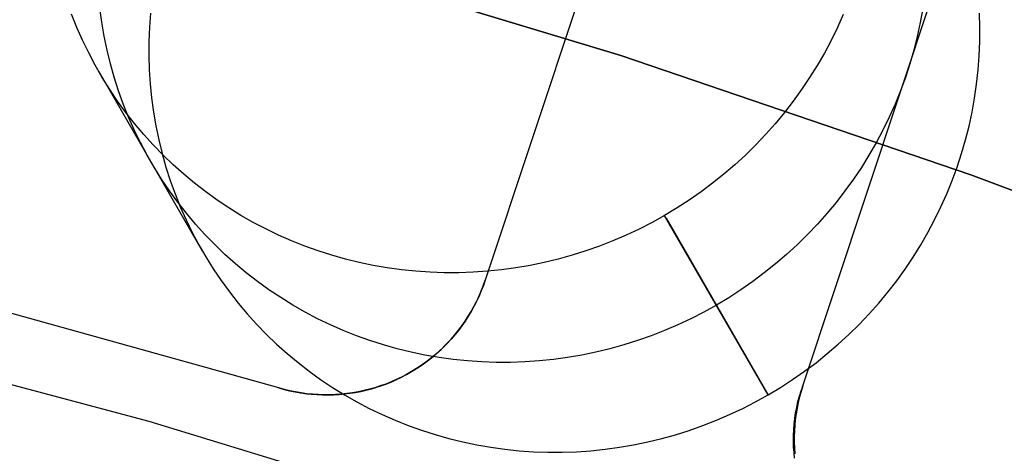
# Model space of a CAD drawing. Header units: millimetres. Extents: x 6049 to 7254, y -11340 to -10297.
# Tile 163 of 237: x 6667.63 to 6673.52, y -10621.54 to -10618.95. Entities that reach past the tile are written whole.
import ezdxf

# ---------------------------------------------------------------- set-up
doc = ezdxf.new("R2010")
doc.units = ezdxf.units.MM
doc.layers.add('color', color=7, linetype='Continuous')

msp = doc.modelspace()

# ---------------------------------------------------------------- linework, layer by layer
at = {"color": 8, "true_color": 0x7f7f7f}
for p, q in [((6671.2266, -10619.1606, 231.7162), (6669.1117, -10618.5216, 231.7162)), ((6669.1117, -10618.5216, 259.6), (6671.2266, -10619.1606, 259.6)), ((6671.2266, -10619.1606, 231.7162), (6669.1117, -10618.5216, 231.7162)), ((6671.2266, -10619.1606, 245.6581), (6669.1117, -10618.5216, 245.6581)), ((6669.1117, -10618.5216, 259.6), (6671.2266, -10619.1606, 259.6)), ((6667.9743, -10618.9922, 58.5044), (6667.943, -10618.9141, 58.4852)), ((6668.1235, -10618.962, 55.6933), (6668.1121, -10618.8784, 55.6752)), ((6668.4154, -10618.9074, 52.8937), (6668.409, -10618.992, 52.9099)), ((6672.5561, -10618.915, 59.0179), (6672.5212, -10618.9931, 59.0295)), ((6673.0318, -10618.8793, 56.2433), (6673.0167, -10618.963, 56.2583)), ((6673.373, -10618.9929, 53.4831), (6673.3705, -10618.9084, 53.4659)), ((6668.1377, -10619.0452, 55.7115), (6668.1235, -10618.962, 55.6933)), ((6673.0167, -10618.963, 56.2583), (6672.9986, -10619.0461, 56.2728)), ((6668.0084, -10619.0691, 58.5237), (6667.9743, -10618.9922, 58.5044)), ((6668.1549, -10619.1277, 55.73), (6668.1377, -10619.0452, 55.7115)), ((6668.409, -10618.992, 52.9099), (6668.4056, -10619.0766, 52.9264)), ((6672.5212, -10618.9931, 59.0295), (6672.4835, -10619.0699, 59.0405)), ((6672.9986, -10619.0461, 56.2728), (6672.9776, -10619.1286, 56.2869)), ((6673.3725, -10619.0775, 53.4999), (6673.373, -10618.9929, 53.4831)), ((6668.0452, -10619.1447, 58.5431), (6668.0084, -10619.0691, 58.5237)), ((6668.4056, -10619.0766, 52.9264), (6668.4051, -10619.1612, 52.9433)), ((6672.4835, -10619.0699, 59.0405), (6672.4433, -10619.1456, 59.051)), ((6673.3691, -10619.1622, 53.5165), (6673.3725, -10619.0775, 53.4999)), ((6668.0847, -10619.219, 58.5625), (6668.0452, -10619.1447, 58.5431)), ((6668.175, -10619.2095, 55.7487), (6668.1549, -10619.1277, 55.73)), ((6668.4051, -10619.1612, 52.9433), (6668.4076, -10619.2458, 52.9605)), ((6673.3182, -10619.8723, 231.7162), (6671.2266, -10619.1606, 231.7162)), ((6671.2266, -10619.1606, 259.6), (6673.3182, -10619.8723, 259.6)), ((6673.3182, -10619.8723, 231.7162), (6671.2266, -10619.1606, 231.7162)), ((6673.3182, -10619.8723, 245.6581), (6671.2266, -10619.1606, 245.6581)), ((6671.2266, -10619.1606, 259.6), (6673.3182, -10619.8723, 259.6)), ((6672.4433, -10619.1456, 59.051), (6672.4004, -10619.2198, 59.0609)), ((6672.9776, -10619.1286, 56.2869), (6672.9538, -10619.2104, 56.3005)), ((6673.3627, -10619.2467, 53.5326), (6673.3691, -10619.1622, 53.5165)), ((6668.1267, -10619.2918, 58.5819), (6668.0847, -10619.219, 58.5625)), ((6668.1979, -10619.2906, 55.7676), (6668.175, -10619.2095, 55.7487)), ((6672.4004, -10619.2198, 59.0609), (6672.355, -10619.2926, 59.0702)), ((6672.9538, -10619.2104, 56.3005), (6672.9271, -10619.2915, 56.3136)), ((6668.1054, -10619.2556, 58.5722), (6668.724, -10620.3271, 53.2132)), ((6668.4076, -10619.2458, 52.9605), (6668.413, -10619.3301, 52.978)), ((6673.3534, -10619.331, 53.5484), (6673.3627, -10619.2467, 53.5326)), ((6668.1713, -10619.3631, 58.6013), (6668.1267, -10619.2918, 58.5819)), ((6668.2237, -10619.3707, 55.7866), (6668.1979, -10619.2906, 55.7676)), ((6668.413, -10619.3301, 52.978), (6668.4214, -10619.4141, 52.9957)), ((6672.355, -10619.2926, 59.0702), (6672.3072, -10619.3639, 59.0789)), ((6672.9271, -10619.2915, 56.3136), (6672.8976, -10619.3716, 56.3263)), ((6673.3412, -10619.4151, 53.5638), (6673.3534, -10619.331, 53.5484)), ((6668.2184, -10619.4328, 58.6207), (6668.1713, -10619.3631, 58.6013)), ((6668.2523, -10619.4499, 55.8057), (6668.2237, -10619.3707, 55.7866)), ((6672.3072, -10619.3639, 59.0789), (6672.2569, -10619.4336, 59.087)), ((6672.8976, -10619.3716, 56.3263), (6672.8654, -10619.4507, 56.3384)), ((6668.268, -10619.5008, 58.64), (6668.2184, -10619.4328, 58.6207)), ((6668.2837, -10619.5279, 55.8249), (6668.2523, -10619.4499, 55.8057)), ((6668.4214, -10619.4141, 52.9957), (6668.4328, -10619.4978, 53.0138)), ((6672.2569, -10619.4336, 59.087), (6672.2042, -10619.5015, 59.0945)), ((6672.8654, -10619.4507, 56.3384), (6672.8305, -10619.5288, 56.3499)), ((6673.326, -10619.4987, 53.5788), (6673.3412, -10619.4151, 53.5638)), ((6668.3199, -10619.5669, 58.6592), (6668.268, -10619.5008, 58.64)), ((6668.4328, -10619.4978, 53.0138), (6668.4471, -10619.5809, 53.032)), ((6672.2042, -10619.5015, 59.0945), (6672.1492, -10619.5677, 59.1014)), ((6673.3079, -10619.5818, 53.5933), (6673.326, -10619.4987, 53.5788)), ((6668.3177, -10619.6048, 55.8442), (6668.2837, -10619.5279, 55.8249)), ((6668.3742, -10619.6313, 58.6784), (6668.3199, -10619.5669, 58.6592)), ((6672.1492, -10619.5677, 59.1014), (6672.092, -10619.632, 59.1077)), ((6672.8305, -10619.5288, 56.3499), (6672.7929, -10619.6057, 56.361)), ((6668.3545, -10619.6805, 55.8636), (6668.3177, -10619.6048, 55.8442)), ((6668.4307, -10619.6937, 58.6974), (6668.3742, -10619.6313, 58.6784)), ((6668.4471, -10619.5809, 53.032), (6668.4642, -10619.6634, 53.0505)), ((6672.092, -10619.632, 59.1077), (6672.0326, -10619.6944, 59.1133)), ((6672.7929, -10619.6057, 56.361), (6672.7526, -10619.6813, 56.3714)), ((6673.2869, -10619.6643, 53.6074), (6673.3079, -10619.5818, 53.5933)), ((6668.394, -10619.7547, 55.883), (6668.3545, -10619.6805, 55.8636)), ((6668.4894, -10619.7541, 58.7162), (6668.4307, -10619.6937, 58.6974)), ((6668.4642, -10619.6634, 53.0505), (6668.4843, -10619.7453, 53.0692)), ((6672.0326, -10619.6944, 59.1133), (6671.9711, -10619.7547, 59.1182)), ((6672.7526, -10619.6813, 56.3714), (6672.7097, -10619.7555, 56.3813)), ((6673.2631, -10619.7462, 53.621), (6673.2869, -10619.6643, 53.6074)), ((6668.436, -10619.8276, 55.9024), (6668.394, -10619.7547, 55.883)), ((6668.4843, -10619.7453, 53.0692), (6668.5072, -10619.8263, 53.088)), ((6668.5502, -10619.8124, 58.7349), (6668.4894, -10619.7541, 58.7162)), ((6671.9711, -10619.7547, 59.1182), (6671.9076, -10619.813, 59.1226)), ((6672.7097, -10619.7555, 56.3813), (6672.6643, -10619.8284, 56.3907)), ((6673.2364, -10619.8272, 53.6341), (6673.2631, -10619.7462, 53.621)), ((6668.6131, -10619.8685, 58.7534), (6668.5502, -10619.8124, 58.7349)), ((6671.9076, -10619.813, 59.1226), (6671.8422, -10619.8691, 59.1262)), ((6668.4806, -10619.8988, 55.9218), (6668.436, -10619.8276, 55.9024)), ((6668.5072, -10619.8263, 53.088), (6668.533, -10619.9064, 53.107)), ((6668.678, -10619.9224, 58.7716), (6668.6131, -10619.8685, 58.7534)), ((6671.8422, -10619.8691, 59.1262), (6671.7748, -10619.923, 59.1292)), ((6672.6643, -10619.8284, 56.3907), (6672.6165, -10619.8996, 56.3994)), ((6673.207, -10619.9073, 53.6467), (6673.2364, -10619.8272, 53.6341)), ((6675.384, -10620.6558, 231.7162), (6673.3182, -10619.8723, 231.7162)), ((6673.3182, -10619.8723, 259.6), (6675.384, -10620.6558, 259.6)), ((6675.384, -10620.6558, 231.7162), (6673.3182, -10619.8723, 231.7162)), ((6675.384, -10620.6558, 245.6581), (6673.3182, -10619.8723, 245.6581)), ((6673.3182, -10619.8723, 259.6), (6675.384, -10620.6558, 259.6)), ((6668.5277, -10619.9685, 55.9412), (6668.4806, -10619.8988, 55.9218)), ((6668.533, -10619.9064, 53.107), (6668.5616, -10619.9856, 53.1262)), ((6668.7447, -10619.9741, 58.7897), (6668.678, -10619.9224, 58.7716)), ((6671.7748, -10619.923, 59.1292), (6671.7057, -10619.9746, 59.1316)), ((6672.6165, -10619.8996, 56.3994), (6672.5662, -10619.9693, 56.4075)), ((6673.1747, -10619.9865, 53.6588), (6673.207, -10619.9073, 53.6467)), ((6668.5773, -10620.0365, 55.9605), (6668.5277, -10619.9685, 55.9412)), ((6668.5616, -10619.9856, 53.1262), (6668.593, -10620.0637, 53.1454)), ((6668.8133, -10620.0234, 58.8074), (6668.7447, -10619.9741, 58.7897)), ((6671.7057, -10619.9746, 59.1316), (6671.6349, -10620.0239, 59.1332)), ((6672.5662, -10619.9693, 56.4075), (6672.5135, -10620.0372, 56.415)), ((6673.1398, -10620.0645, 53.6704), (6673.1747, -10619.9865, 53.6588)), ((6668.6292, -10620.1027, 55.9797), (6668.5773, -10620.0365, 55.9605)), ((6668.8836, -10620.0703, 58.8249), (6668.8133, -10620.0234, 58.8074)), ((6671.6349, -10620.0239, 59.1332), (6671.5624, -10620.0708, 59.1343)), ((6672.5135, -10620.0372, 56.415), (6672.4585, -10620.1034, 56.4219)), ((6668.593, -10620.0637, 53.1454), (6668.6271, -10620.1406, 53.1647)), ((6668.6835, -10620.167, 55.9988), (6668.6292, -10620.1027, 55.9797)), ((6668.9556, -10620.1147, 58.8421), (6668.8836, -10620.0703, 58.8249)), ((6671.5624, -10620.0708, 59.1343), (6671.4884, -10620.1152, 59.1346)), ((6672.4585, -10620.1034, 56.4219), (6672.4013, -10620.1677, 56.4281)), ((6673.1022, -10620.1414, 53.6814), (6673.1398, -10620.0645, 53.6704)), ((6668.6271, -10620.1406, 53.1647), (6668.6638, -10620.2162, 53.1841)), ((6668.74, -10620.2294, 56.0178), (6668.6835, -10620.167, 55.9988)), ((6669.0291, -10620.1566, 58.859), (6668.9556, -10620.1147, 58.8421)), ((6669.1041, -10620.196, 58.8755), (6669.0291, -10620.1566, 58.859)), ((6671.4129, -10620.1571, 59.1343), (6671.3361, -10620.1964, 59.1332)), ((6671.4884, -10620.1152, 59.1346), (6671.4129, -10620.1571, 59.1343)), ((6672.107, -10621.1866, 53.7756), (6671.4884, -10620.1152, 59.1346)), ((6671.4968, -10620.1296, 59.0622), (6672.107, -10621.1866, 53.7756)), ((6672.4013, -10620.1677, 56.4281), (6672.3419, -10620.2301, 56.4338)), ((6673.0619, -10620.217, 53.6919), (6673.1022, -10620.1414, 53.6814)), ((6668.6638, -10620.2162, 53.1841), (6668.7033, -10620.2905, 53.2035)), ((6669.1805, -10620.2327, 58.8917), (6669.1041, -10620.196, 58.8755)), ((6671.3361, -10620.1964, 59.1332), (6671.258, -10620.2331, 59.1316)), ((6673.019, -10620.2913, 53.7018), (6673.0619, -10620.217, 53.6919)), ((6668.7987, -10620.2898, 56.0367), (6668.74, -10620.2294, 56.0178)), ((6669.2582, -10620.2668, 58.9075), (6669.1805, -10620.2327, 58.8917)), ((6669.3371, -10620.2982, 58.9228), (6669.2582, -10620.2668, 58.9075)), ((6671.1788, -10620.2671, 59.1292), (6671.0984, -10620.2985, 59.1262)), ((6671.258, -10620.2331, 59.1316), (6671.1788, -10620.2671, 59.1292)), ((6672.3419, -10620.2301, 56.4338), (6672.2804, -10620.2905, 56.4387)), ((6668.7033, -10620.2905, 53.2035), (6668.7453, -10620.3633, 53.2229)), ((6668.8595, -10620.3481, 56.0554), (6668.7987, -10620.2898, 56.0367)), ((6669.4171, -10620.3268, 58.9378), (6669.3371, -10620.2982, 58.9228)), ((6669.4982, -10620.3527, 58.9523), (6669.4171, -10620.3268, 58.9378)), ((6671.0171, -10620.3271, 59.1226), (6670.9349, -10620.353, 59.1182)), ((6671.0984, -10620.2985, 59.1262), (6671.0171, -10620.3271, 59.1226)), ((6672.2804, -10620.2905, 56.4387), (6672.2169, -10620.3487, 56.443)), ((6672.9737, -10620.3641, 53.7111), (6673.019, -10620.2913, 53.7018)), ((6668.7453, -10620.3633, 53.2229), (6668.7899, -10620.4346, 53.2423)), ((6668.9224, -10620.4042, 56.0738), (6668.8595, -10620.3481, 56.0554)), ((6669.5801, -10620.3758, 58.9664), (6669.4982, -10620.3527, 58.9523)), ((6669.6629, -10620.3961, 58.98), (6669.5801, -10620.3758, 58.9664)), ((6669.7464, -10620.4135, 58.9932), (6669.6629, -10620.3961, 58.98)), ((6670.7681, -10620.3963, 59.1077), (6670.6838, -10620.4137, 59.1014)), ((6670.8519, -10620.3761, 59.1133), (6670.7681, -10620.3963, 59.1077)), ((6670.9349, -10620.353, 59.1182), (6670.8519, -10620.3761, 59.1133)), ((6672.2169, -10620.3487, 56.443), (6672.1515, -10620.4049, 56.4467)), ((6672.9258, -10620.4354, 53.7199), (6672.9737, -10620.3641, 53.7111)), ((6668.7899, -10620.4346, 53.2423), (6668.837, -10620.5043, 53.2617)), ((6668.9873, -10620.4582, 56.0921), (6668.9224, -10620.4042, 56.0738)), ((6669.054, -10620.5098, 56.1101), (6668.9873, -10620.4582, 56.0921)), ((6669.8305, -10620.4281, 59.0058), (6669.7464, -10620.4135, 58.9932)), ((6669.9152, -10620.4398, 59.0179), (6669.8305, -10620.4281, 59.0058)), ((6670.0002, -10620.4485, 59.0295), (6669.9152, -10620.4398, 59.0179)), ((6670.0856, -10620.4544, 59.0405), (6670.0002, -10620.4485, 59.0295)), ((6670.1712, -10620.4573, 59.051), (6670.0856, -10620.4544, 59.0405)), ((6670.257, -10620.4573, 59.0609), (6670.1712, -10620.4573, 59.051)), ((6670.3427, -10620.4544, 59.0702), (6670.257, -10620.4573, 59.0609)), ((6670.4284, -10620.4486, 59.0789), (6670.3427, -10620.4544, 59.0702)), ((6670.5139, -10620.4399, 59.087), (6670.4284, -10620.4486, 59.0789)), ((6670.5991, -10620.4282, 59.0945), (6670.5139, -10620.4399, 59.087)), ((6670.6838, -10620.4137, 59.1014), (6670.5991, -10620.4282, 59.0945)), ((6672.0841, -10620.4588, 56.4497), (6672.015, -10620.5104, 56.4521)), ((6672.1515, -10620.4049, 56.4467), (6672.0841, -10620.4588, 56.4497)), ((6672.8755, -10620.505, 53.728), (6672.9258, -10620.4354, 53.7199)), ((6668.837, -10620.5043, 53.2617), (6668.8866, -10620.5722, 53.281)), ((6669.1226, -10620.5591, 56.1279), (6669.054, -10620.5098, 56.1101)), ((6672.015, -10620.5104, 56.4521), (6671.9442, -10620.5596, 56.4537)), ((6672.8228, -10620.573, 53.7355), (6672.8755, -10620.505, 53.728)), ((6668.8866, -10620.5722, 53.281), (6668.9385, -10620.6384, 53.3002)), ((6669.1929, -10620.606, 56.1454), (6669.1226, -10620.5591, 56.1279)), ((6671.9442, -10620.5596, 56.4537), (6671.8717, -10620.6065, 56.4547)), ((6672.7678, -10620.6391, 53.7424), (6672.8228, -10620.573, 53.7355)), ((6668.9385, -10620.6384, 53.3002), (6668.9928, -10620.7028, 53.3193)), ((6669.2649, -10620.6504, 56.1626), (6669.1929, -10620.606, 56.1454)), ((6671.8717, -10620.6065, 56.4547), (6671.7977, -10620.6509, 56.4551)), ((6672.7106, -10620.7035, 53.7486), (6672.7678, -10620.6391, 53.7424)), ((6669.3384, -10620.6923, 56.1795), (6669.2649, -10620.6504, 56.1626)), ((6669.4134, -10620.7317, 56.196), (6669.3384, -10620.6923, 56.1795)), ((6671.7222, -10620.6928, 56.4547), (6671.6454, -10620.7321, 56.4537)), ((6671.7977, -10620.6509, 56.4551), (6671.7222, -10620.6928, 56.4547)), ((6668.9928, -10620.7028, 53.3193), (6669.0493, -10620.7651, 53.3383)), ((6669.4898, -10620.7684, 56.2122), (6669.4134, -10620.7317, 56.196)), ((6671.6454, -10620.7321, 56.4537), (6671.5673, -10620.7688, 56.4521)), ((6672.6512, -10620.7658, 53.7542), (6672.7106, -10620.7035, 53.7486)), ((6669.0493, -10620.7651, 53.3383), (6669.108, -10620.8255, 53.3572)), ((6669.5675, -10620.8025, 56.2279), (6669.4898, -10620.7684, 56.2122)), ((6669.6464, -10620.8339, 56.2433), (6669.5675, -10620.8025, 56.2279)), ((6671.4881, -10620.8029, 56.4497), (6671.4077, -10620.8342, 56.4467)), ((6671.5673, -10620.7688, 56.4521), (6671.4881, -10620.8029, 56.4497)), ((6672.5898, -10620.8262, 53.7592), (6672.6512, -10620.7658, 53.7542)), ((6669.108, -10620.8255, 53.3572), (6669.1688, -10620.8838, 53.3758)), ((6669.7264, -10620.8626, 56.2583), (6669.6464, -10620.8339, 56.2433)), ((6669.8075, -10620.8885, 56.2728), (6669.7264, -10620.8626, 56.2583)), ((6671.3264, -10620.8629, 56.443), (6671.2442, -10620.8887, 56.4387)), ((6671.4077, -10620.8342, 56.4467), (6671.3264, -10620.8629, 56.443)), ((6672.5262, -10620.8845, 53.7635), (6672.5898, -10620.8262, 53.7592)), ((6669.1688, -10620.8838, 53.3758), (6669.2317, -10620.94, 53.3943)), ((6669.8894, -10620.9116, 56.2869), (6669.8075, -10620.8885, 56.2728)), ((6669.9722, -10620.9318, 56.3005), (6669.8894, -10620.9116, 56.2869)), ((6670.0557, -10620.9493, 56.3136), (6669.9722, -10620.9318, 56.3005)), ((6671.0775, -10620.9321, 56.4281), (6670.9932, -10620.9494, 56.4219)), ((6671.1612, -10620.9118, 56.4338), (6671.0775, -10620.9321, 56.4281)), ((6671.2442, -10620.8887, 56.4387), (6671.1612, -10620.9118, 56.4338)), ((6672.4608, -10620.9406, 53.7672), (6672.5262, -10620.8845, 53.7635)), ((6669.2317, -10620.94, 53.3943), (6669.2966, -10620.9939, 53.4126)), ((6670.1398, -10620.9638, 56.3263), (6670.0557, -10620.9493, 56.3136)), ((6670.2245, -10620.9755, 56.3384), (6670.1398, -10620.9638, 56.3263)), ((6670.3095, -10620.9843, 56.3499), (6670.2245, -10620.9755, 56.3384)), ((6670.3949, -10620.9901, 56.361), (6670.3095, -10620.9843, 56.3499)), ((6670.4806, -10620.9931, 56.3714), (6670.3949, -10620.9901, 56.361)), ((6670.652, -10620.9902, 56.3907), (6670.5663, -10620.9931, 56.3813)), ((6670.7377, -10620.9843, 56.3994), (6670.652, -10620.9902, 56.3907)), ((6670.8232, -10620.9756, 56.4075), (6670.7377, -10620.9843, 56.3994)), ((6670.9084, -10620.964, 56.415), (6670.8232, -10620.9756, 56.4075)), ((6670.9932, -10620.9494, 56.4219), (6670.9084, -10620.964, 56.415)), ((6672.3934, -10620.9945, 53.7702), (6672.4608, -10620.9406, 53.7672)), ((6669.2966, -10620.9939, 53.4126), (6669.3633, -10621.0455, 53.4306)), ((6669.3633, -10621.0455, 53.4306), (6669.4319, -10621.0948, 53.4484)), ((6670.5663, -10620.9931, 56.3813), (6670.4806, -10620.9931, 56.3714)), ((6672.2535, -10621.0954, 53.7742), (6672.3243, -10621.0461, 53.7725)), ((6672.3243, -10621.0461, 53.7725), (6672.3934, -10620.9945, 53.7702)), ((6669.4319, -10621.0948, 53.4484), (6669.5022, -10621.1417, 53.4659)), ((6672.181, -10621.1422, 53.7752), (6672.2535, -10621.0954, 53.7742)), ((6669.5022, -10621.1417, 53.4659), (6669.5742, -10621.1862, 53.4831)), ((6672.107, -10621.1866, 53.7756), (6672.181, -10621.1422, 53.7752)), ((6669.5742, -10621.1862, 53.4831), (6669.6477, -10621.2281, 53.4999)), ((6672.0316, -10621.2285, 53.7752), (6672.107, -10621.1866, 53.7756)), ((6669.6477, -10621.2281, 53.4999), (6669.7227, -10621.2674, 53.5165)), ((6669.7227, -10621.2674, 53.5165), (6669.7991, -10621.3042, 53.5326)), ((6671.8767, -10621.3046, 53.7725), (6671.9547, -10621.2678, 53.7742)), ((6671.9547, -10621.2678, 53.7742), (6672.0316, -10621.2285, 53.7752)), ((6669.7991, -10621.3042, 53.5326), (6669.8768, -10621.3383, 53.5484)), ((6669.8768, -10621.3383, 53.5484), (6669.9557, -10621.3696, 53.5638)), ((6671.717, -10621.37, 53.7672), (6671.7974, -10621.3386, 53.7702)), ((6671.7974, -10621.3386, 53.7702), (6671.8767, -10621.3046, 53.7725)), ((6669.9557, -10621.3696, 53.5638), (6670.0357, -10621.3983, 53.5788)), ((6670.0357, -10621.3983, 53.5788), (6670.1168, -10621.4242, 53.5933)), ((6671.5535, -10621.4245, 53.7592), (6671.6357, -10621.3986, 53.7635)), ((6671.6357, -10621.3986, 53.7635), (6671.717, -10621.37, 53.7672)), ((6670.1168, -10621.4242, 53.5933), (6670.1987, -10621.4473, 53.6074)), ((6670.1987, -10621.4473, 53.6074), (6670.2815, -10621.4676, 53.621)), ((6671.3868, -10621.4678, 53.7486), (6671.4705, -10621.4475, 53.7542)), ((6671.4705, -10621.4475, 53.7542), (6671.5535, -10621.4245, 53.7592)), ((6670.2815, -10621.4676, 53.621), (6670.365, -10621.485, 53.6341)), ((6670.365, -10621.485, 53.6341), (6670.4491, -10621.4996, 53.6467)), ((6670.4491, -10621.4996, 53.6467), (6670.5338, -10621.5112, 53.6588)), ((6670.5338, -10621.5112, 53.6588), (6670.6189, -10621.52, 53.6704)), ((6670.6189, -10621.52, 53.6704), (6670.7042, -10621.5259, 53.6814)), ((6670.9613, -10621.5259, 53.7111), (6671.047, -10621.5201, 53.7199)), ((6671.047, -10621.5201, 53.7199), (6671.1325, -10621.5113, 53.728)), ((6671.1325, -10621.5113, 53.728), (6671.2177, -10621.4997, 53.7355)), ((6671.2177, -10621.4997, 53.7355), (6671.3025, -10621.4852, 53.7424)), ((6671.3025, -10621.4852, 53.7424), (6671.3868, -10621.4678, 53.7486)), ((6670.7042, -10621.5259, 53.6814), (6670.7899, -10621.5288, 53.6919)), ((6670.7899, -10621.5288, 53.6919), (6670.8756, -10621.5288, 53.7018)), ((6670.8756, -10621.5288, 53.7018), (6670.9613, -10621.5259, 53.7111))]:
    msp.add_line(p, q, dxfattribs=at)
at = {"layer": 'color', "color": 254, "true_color": 0xcad1ee}
for p, q in [((6673.4129, -10611.4827, 30.3), (6670.4158, -10620.502, 30.3)), ((6673.4129, -10611.4827, 23.7334), (6670.4158, -10620.502, 27.784)), ((6673.4129, -10611.4827, 30.3), (6670.4158, -10620.502, 30.3)), ((6673.4129, -10611.4827, 23.7334), (6670.4158, -10620.502, 27.784)), ((6672.3137, -10621.133, 30.3), (6675.3108, -10612.1137, 30.3)), ((6672.3137, -10621.133, 30.3), (6675.3108, -10612.1137, 30.3)), ((6672.3137, -10621.133, 27.784), (6675.3108, -10612.1137, 23.7335)), ((6672.3137, -10621.133, 27.784), (6675.3108, -10612.1137, 23.7335)), ((6672.8814, -10619.4245, 27.0168), (6675.3108, -10612.1137, 27.0168)), ((6670.4044, -10620.5352, 27.7989), (6670.4158, -10620.502, 27.784)), ((6670.4044, -10620.5352, 27.7989), (6670.4158, -10620.502, 27.784)), ((6670.4158, -10620.502, 30.3), (6670.4045, -10620.5342, 30.3)), ((6670.4045, -10620.5342, 29.042), (6670.4158, -10620.502, 29.042)), ((6670.4158, -10620.502, 30.3), (6670.4045, -10620.5342, 30.3)), ((6670.4158, -10620.502, 27.784), (6670.4158, -10620.502, 30.3)), ((6670.4158, -10620.502, 27.784), (6670.4158, -10620.502, 30.3)), ((6669.1819, -10621.1452, 30.3), (6667.147, -10620.5782, 30.3)), ((6669.1819, -10621.1452, 30.3), (6667.147, -10620.5782, 30.3)), ((6669.1819, -10621.1452, 28.2), (6667.147, -10620.5782, 28.2)), ((6669.1819, -10621.1452, 29.25), (6667.147, -10620.5782, 29.25)), ((6669.1819, -10621.1452, 28.2), (6667.147, -10620.5782, 28.2)), ((6670.3778, -10620.6003, 27.8288), (6670.3917, -10620.568, 27.8139)), ((6670.3778, -10620.6003, 27.8288), (6670.3917, -10620.568, 27.8139)), ((6670.3921, -10620.566, 30.3), (6670.3786, -10620.5973, 30.3)), ((6670.3786, -10620.5973, 29.042), (6670.3921, -10620.566, 29.042)), ((6670.3921, -10620.566, 30.3), (6670.3786, -10620.5973, 30.3)), ((6670.3917, -10620.568, 27.8139), (6670.4044, -10620.5352, 27.7989)), ((6670.3917, -10620.568, 27.8139), (6670.4044, -10620.5352, 27.7989)), ((6670.4045, -10620.5342, 30.3), (6670.3921, -10620.566, 30.3)), ((6670.3921, -10620.566, 29.042), (6670.4045, -10620.5342, 29.042)), ((6670.4045, -10620.5342, 30.3), (6670.3921, -10620.566, 30.3)), ((6670.3465, -10620.6634, 27.8585), (6670.3627, -10620.6321, 27.8437)), ((6670.3465, -10620.6634, 27.8585), (6670.3627, -10620.6321, 27.8437)), ((6670.364, -10620.6282, 30.3), (6670.3484, -10620.6586, 30.3)), ((6670.3484, -10620.6586, 29.042), (6670.364, -10620.6282, 29.042)), ((6670.364, -10620.6282, 30.3), (6670.3484, -10620.6586, 30.3)), ((6670.3627, -10620.6321, 27.8437), (6670.3778, -10620.6003, 27.8288)), ((6670.3627, -10620.6321, 27.8437), (6670.3778, -10620.6003, 27.8288)), ((6670.3786, -10620.5973, 30.3), (6670.364, -10620.6282, 30.3)), ((6670.364, -10620.6282, 29.042), (6670.3786, -10620.5973, 29.042)), ((6670.3786, -10620.5973, 30.3), (6670.364, -10620.6282, 30.3)), ((6670.3106, -10620.7242, 27.8878), (6670.3291, -10620.6941, 27.8732)), ((6670.3106, -10620.7242, 27.8878), (6670.3291, -10620.6941, 27.8732)), ((6670.3318, -10620.6884, 30.3), (6670.3142, -10620.7177, 30.3)), ((6670.3142, -10620.7177, 29.042), (6670.3318, -10620.6884, 29.042)), ((6670.3318, -10620.6884, 30.3), (6670.3142, -10620.7177, 30.3)), ((6670.3291, -10620.6941, 27.8732), (6670.3465, -10620.6634, 27.8585)), ((6670.3291, -10620.6941, 27.8732), (6670.3465, -10620.6634, 27.8585)), ((6670.3484, -10620.6586, 30.3), (6670.3318, -10620.6884, 30.3)), ((6670.3318, -10620.6884, 29.042), (6670.3484, -10620.6586, 29.042)), ((6670.3484, -10620.6586, 30.3), (6670.3318, -10620.6884, 30.3)), ((6670.2703, -10620.7824, 27.9166), (6670.291, -10620.7537, 27.9023)), ((6670.2703, -10620.7824, 27.9166), (6670.291, -10620.7537, 27.9023)), ((6670.2956, -10620.7463, 30.3), (6670.276, -10620.7743, 30.3)), ((6670.276, -10620.7743, 29.042), (6670.2956, -10620.7463, 29.042)), ((6670.2956, -10620.7463, 30.3), (6670.276, -10620.7743, 30.3)), ((6670.291, -10620.7537, 27.9023), (6670.3106, -10620.7242, 27.8878)), ((6670.291, -10620.7537, 27.9023), (6670.3106, -10620.7242, 27.8878)), ((6670.3142, -10620.7177, 30.3), (6670.2956, -10620.7463, 30.3)), ((6670.2956, -10620.7463, 29.042), (6670.3142, -10620.7177, 29.042)), ((6670.3142, -10620.7177, 30.3), (6670.2956, -10620.7463, 30.3)), ((6666.3678, -10620.8016, 26.2), (6668.4056, -10621.3446, 26.2)), ((6666.3678, -10620.8016, 26.2), (6668.4056, -10621.3446, 26.2)), ((6670.2258, -10620.8378, 27.9448), (6670.2486, -10620.8105, 27.9308)), ((6670.2258, -10620.8378, 27.9448), (6670.2486, -10620.8105, 27.9308)), ((6670.2554, -10620.8015, 30.3), (6670.234, -10620.8281, 30.3)), ((6670.234, -10620.8281, 29.042), (6670.2554, -10620.8015, 29.042)), ((6670.2554, -10620.8015, 30.3), (6670.234, -10620.8281, 30.3)), ((6670.2486, -10620.8105, 27.9308), (6670.2703, -10620.7824, 27.9166)), ((6670.2486, -10620.8105, 27.9308), (6670.2703, -10620.7824, 27.9166)), ((6670.276, -10620.7743, 30.3), (6670.2554, -10620.8015, 30.3)), ((6670.2554, -10620.8015, 29.042), (6670.276, -10620.7743, 29.042)), ((6670.276, -10620.7743, 30.3), (6670.2554, -10620.8015, 30.3)), ((6670.1772, -10620.89, 27.9722), (6670.202, -10620.8643, 27.9586)), ((6670.1772, -10620.89, 27.9722), (6670.202, -10620.8643, 27.9586)), ((6670.2116, -10620.8539, 30.3), (6670.1884, -10620.879, 30.3)), ((6670.1884, -10620.879, 29.042), (6670.2116, -10620.8539, 29.042)), ((6670.2116, -10620.8539, 30.3), (6670.1884, -10620.879, 30.3)), ((6670.202, -10620.8643, 27.9586), (6670.2258, -10620.8378, 27.9448)), ((6670.202, -10620.8643, 27.9586), (6670.2258, -10620.8378, 27.9448)), ((6670.234, -10620.8281, 30.3), (6670.2116, -10620.8539, 30.3)), ((6670.2116, -10620.8539, 29.042), (6670.234, -10620.8281, 29.042)), ((6670.234, -10620.8281, 30.3), (6670.2116, -10620.8539, 30.3)), ((6670.1395, -10620.9266, 30.3), (6670.1138, -10620.9491, 30.3)), ((6670.1138, -10620.9491, 29.042), (6670.1395, -10620.9266, 29.042)), ((6670.1395, -10620.9266, 30.3), (6670.1138, -10620.9491, 30.3)), ((6670.1248, -10620.9389, 27.9987), (6670.1515, -10620.9149, 27.9856)), ((6670.1248, -10620.9389, 27.9987), (6670.1515, -10620.9149, 27.9856)), ((6670.1644, -10620.9032, 30.3), (6670.1395, -10620.9266, 30.3)), ((6670.1395, -10620.9266, 29.042), (6670.1644, -10620.9032, 29.042)), ((6670.1644, -10620.9032, 30.3), (6670.1395, -10620.9266, 30.3)), ((6670.1515, -10620.9149, 27.9856), (6670.1772, -10620.89, 27.9722)), ((6670.1515, -10620.9149, 27.9856), (6670.1772, -10620.89, 27.9722)), ((6670.1884, -10620.879, 30.3), (6670.1644, -10620.9032, 30.3)), ((6670.1644, -10620.9032, 29.042), (6670.1884, -10620.879, 29.042)), ((6670.1884, -10620.879, 30.3), (6670.1644, -10620.9032, 30.3)), ((6670.0603, -10620.9915, 30.3), (6670.0325, -10621.0113, 30.3)), ((6670.0325, -10621.0113, 29.042), (6670.0603, -10620.9915, 29.042)), ((6670.0603, -10620.9915, 30.3), (6670.0325, -10621.0113, 30.3)), ((6670.0396, -10621.0055, 28.0366), (6670.0688, -10620.9842, 28.0243)), ((6670.0396, -10621.0055, 28.0366), (6670.0688, -10620.9842, 28.0243)), ((6670.0874, -10620.9708, 30.3), (6670.0603, -10620.9915, 30.3)), ((6670.0603, -10620.9915, 29.042), (6670.0874, -10620.9708, 29.042)), ((6670.0874, -10620.9708, 30.3), (6670.0603, -10620.9915, 30.3)), ((6670.0688, -10620.9842, 28.0243), (6670.0973, -10620.962, 28.0116)), ((6670.0688, -10620.9842, 28.0243), (6670.0973, -10620.962, 28.0116)), ((6670.1138, -10620.9491, 30.3), (6670.0874, -10620.9708, 30.3)), ((6670.0874, -10620.9708, 29.042), (6670.1138, -10620.9491, 29.042)), ((6670.1138, -10620.9491, 30.3), (6670.0874, -10620.9708, 30.3)), ((6670.0973, -10620.962, 28.0116), (6670.1248, -10620.9389, 27.9987)), ((6670.0973, -10620.962, 28.0116), (6670.1248, -10620.9389, 27.9987)), ((6669.9749, -10621.048, 30.3), (6669.9452, -10621.0648, 30.3)), ((6669.9452, -10621.0648, 29.042), (6669.9749, -10621.048, 29.042)), ((6669.9749, -10621.048, 30.3), (6669.9452, -10621.0648, 30.3)), ((6669.9471, -10621.0634, 28.0719), (6669.9787, -10621.0451, 28.0605)), ((6669.9471, -10621.0634, 28.0719), (6669.9787, -10621.0451, 28.0605)), ((6670.004, -10621.0301, 30.3), (6669.9749, -10621.048, 30.3)), ((6669.9749, -10621.048, 29.042), (6670.004, -10621.0301, 29.042)), ((6670.004, -10621.0301, 30.3), (6669.9749, -10621.048, 30.3)), ((6669.9787, -10621.0451, 28.0605), (6670.0095, -10621.0258, 28.0487)), ((6669.9787, -10621.0451, 28.0605), (6670.0095, -10621.0258, 28.0487)), ((6670.0325, -10621.0113, 30.3), (6670.004, -10621.0301, 30.3)), ((6670.004, -10621.0301, 29.042), (6670.0325, -10621.0113, 29.042)), ((6670.0325, -10621.0113, 30.3), (6670.004, -10621.0301, 30.3)), ((6670.0095, -10621.0258, 28.0487), (6670.0396, -10621.0055, 28.0366)), ((6670.0095, -10621.0258, 28.0487), (6670.0396, -10621.0055, 28.0366)), ((6669.8527, -10621.1092, 30.3), (6669.8208, -10621.1219, 30.3)), ((6669.8527, -10621.1092, 30.3), (6669.8208, -10621.1219, 30.3)), ((6669.8208, -10621.1219, 29.1915), (6669.8527, -10621.1092, 29.1915)), ((6669.8273, -10621.12, 28.1101), (6669.8571, -10621.1079, 28.1014)), ((6669.8273, -10621.12, 28.1101), (6669.8571, -10621.1079, 28.1014)), ((6669.884, -10621.0954, 30.3), (6669.8527, -10621.1092, 30.3)), ((6669.884, -10621.0954, 30.3), (6669.8527, -10621.1092, 30.3)), ((6669.8527, -10621.1092, 29.1915), (6669.884, -10621.0954, 29.1915)), ((6669.8571, -10621.1079, 28.1014), (6669.8863, -10621.0947, 28.0924)), ((6669.8571, -10621.1079, 28.1014), (6669.8863, -10621.0947, 28.0924)), ((6669.9149, -10621.0806, 30.3), (6669.884, -10621.0954, 30.3)), ((6669.9149, -10621.0806, 30.3), (6669.884, -10621.0954, 30.3)), ((6669.884, -10621.0954, 29.1915), (6669.9149, -10621.0806, 29.1915)), ((6669.8863, -10621.0947, 28.0924), (6669.9149, -10621.0806, 28.083)), ((6669.8863, -10621.0947, 28.0924), (6669.9149, -10621.0806, 28.083)), ((6669.9149, -10621.0806, 28.083), (6669.9471, -10621.0634, 28.0719)), ((6669.9149, -10621.0806, 28.083), (6669.9471, -10621.0634, 28.0719)), ((6669.9452, -10621.0648, 30.3), (6669.9149, -10621.0806, 30.3)), ((6669.9149, -10621.0806, 29.042), (6669.9452, -10621.0648, 29.042)), ((6669.9452, -10621.0648, 30.3), (6669.9149, -10621.0806, 30.3)), ((6669.9149, -10621.0806, 30.3), (6669.9149, -10621.0806, 28.083)), ((6669.9149, -10621.0806, 30.3), (6669.9149, -10621.0806, 28.083)), ((6669.9149, -10621.0806, 28.083), (6669.9149, -10621.0806, 30.3)), ((6669.2149, -10621.1544, 30.3), (6669.1819, -10621.1452, 30.3)), ((6669.1819, -10621.1452, 30.3), (6669.1819, -10621.1452, 28.2)), ((6669.1819, -10621.1452, 28.2), (6669.214, -10621.1539, 28.1997)), ((6669.2149, -10621.1544, 30.3), (6669.1819, -10621.1452, 30.3)), ((6669.1819, -10621.1452, 30.3), (6669.1819, -10621.1452, 28.2)), ((6669.1819, -10621.1452, 28.2), (6669.214, -10621.1539, 28.1997)), ((6669.1819, -10621.1452, 29.1915), (6669.2149, -10621.1544, 29.1915)), ((6669.214, -10621.1539, 28.1997), (6669.2464, -10621.1616, 28.1989)), ((6669.214, -10621.1539, 28.1997), (6669.2464, -10621.1616, 28.1989)), ((6669.2482, -10621.1624, 30.3), (6669.2149, -10621.1544, 30.3)), ((6669.2482, -10621.1624, 30.3), (6669.2149, -10621.1544, 30.3)), ((6669.2149, -10621.1544, 29.1915), (6669.2482, -10621.1624, 29.1915)), ((6669.2464, -10621.1616, 28.1989), (6669.2789, -10621.1683, 28.1976)), ((6669.2464, -10621.1616, 28.1989), (6669.2789, -10621.1683, 28.1976)), ((6669.2818, -10621.1693, 30.3), (6669.2482, -10621.1624, 30.3)), ((6669.2818, -10621.1693, 30.3), (6669.2482, -10621.1624, 30.3)), ((6669.2482, -10621.1624, 29.1915), (6669.2818, -10621.1693, 29.1915)), ((6669.2789, -10621.1683, 28.1976), (6669.3117, -10621.174, 28.1959)), ((6669.2789, -10621.1683, 28.1976), (6669.3117, -10621.174, 28.1959)), ((6669.6563, -10621.1685, 30.3), (6669.6225, -10621.1744, 30.3)), ((6669.6563, -10621.1685, 30.3), (6669.6225, -10621.1744, 30.3)), ((6669.6225, -10621.1744, 29.1915), (6669.6563, -10621.1685, 29.1915)), ((6669.6401, -10621.1718, 28.1546), (6669.6722, -10621.1658, 28.1481)), ((6669.6401, -10621.1718, 28.1546), (6669.6722, -10621.1658, 28.1481)), ((6669.6898, -10621.1614, 30.3), (6669.6563, -10621.1685, 30.3)), ((6669.6898, -10621.1614, 30.3), (6669.6563, -10621.1685, 30.3)), ((6669.6563, -10621.1685, 29.1915), (6669.6898, -10621.1614, 29.1915)), ((6669.6722, -10621.1658, 28.1481), (6669.704, -10621.1587, 28.1413)), ((6669.6722, -10621.1658, 28.1481), (6669.704, -10621.1587, 28.1413)), ((6669.723, -10621.1532, 30.3), (6669.6898, -10621.1614, 30.3)), ((6669.723, -10621.1532, 30.3), (6669.6898, -10621.1614, 30.3)), ((6669.6898, -10621.1614, 29.1915), (6669.723, -10621.1532, 29.1915)), ((6669.704, -10621.1587, 28.1413), (6669.7354, -10621.1506, 28.134)), ((6669.704, -10621.1587, 28.1413), (6669.7354, -10621.1506, 28.134)), ((6669.756, -10621.1439, 30.3), (6669.723, -10621.1532, 30.3)), ((6669.756, -10621.1439, 30.3), (6669.723, -10621.1532, 30.3)), ((6669.723, -10621.1532, 29.1915), (6669.756, -10621.1439, 29.1915)), ((6669.7354, -10621.1506, 28.134), (6669.7665, -10621.1414, 28.1264)), ((6669.7354, -10621.1506, 28.134), (6669.7665, -10621.1414, 28.1264)), ((6669.7886, -10621.1334, 30.3), (6669.756, -10621.1439, 30.3)), ((6669.7886, -10621.1334, 30.3), (6669.756, -10621.1439, 30.3)), ((6669.756, -10621.1439, 29.1915), (6669.7886, -10621.1334, 29.1915)), ((6669.7665, -10621.1414, 28.1264), (6669.7971, -10621.1312, 28.1184)), ((6669.7665, -10621.1414, 28.1264), (6669.7971, -10621.1312, 28.1184)), ((6669.8208, -10621.1219, 30.3), (6669.7886, -10621.1334, 30.3)), ((6669.8208, -10621.1219, 30.3), (6669.7886, -10621.1334, 30.3)), ((6669.7886, -10621.1334, 29.1915), (6669.8208, -10621.1219, 29.1915)), ((6669.7971, -10621.1312, 28.1184), (6669.8273, -10621.12, 28.1101)), ((6669.7971, -10621.1312, 28.1184), (6669.8273, -10621.12, 28.1101)), ((6672.3024, -10621.1646, 27.7984), (6672.2923, -10621.1966, 27.8127)), ((6672.3024, -10621.1646, 27.7984), (6672.2923, -10621.1966, 27.8127)), ((6672.2943, -10621.1986, 30.3), (6672.3034, -10621.1657, 30.3)), ((6672.2943, -10621.1986, 30.3), (6672.3034, -10621.1657, 30.3)), ((6672.3034, -10621.1657, 29.042), (6672.2943, -10621.1986, 29.042)), ((6672.3137, -10621.133, 27.784), (6672.3024, -10621.1646, 27.7984)), ((6672.3137, -10621.133, 27.784), (6672.3024, -10621.1646, 27.7984)), ((6672.3034, -10621.1657, 30.3), (6672.3137, -10621.133, 30.3)), ((6672.3034, -10621.1657, 30.3), (6672.3137, -10621.133, 30.3)), ((6672.3137, -10621.133, 29.042), (6672.3034, -10621.1657, 29.042)), ((6672.3137, -10621.133, 30.3), (6672.3137, -10621.133, 27.784)), ((6672.3137, -10621.133, 30.3), (6672.3137, -10621.133, 27.784)), ((6669.3155, -10621.1751, 30.3), (6669.2818, -10621.1693, 30.3)), ((6669.3155, -10621.1751, 30.3), (6669.2818, -10621.1693, 30.3)), ((6669.2818, -10621.1693, 29.1915), (6669.3155, -10621.1751, 29.1915)), ((6669.3117, -10621.174, 28.1959), (6669.3446, -10621.1785, 28.1938)), ((6669.3117, -10621.174, 28.1959), (6669.3446, -10621.1785, 28.1938)), ((6669.3495, -10621.1797, 30.3), (6669.3155, -10621.1751, 30.3)), ((6669.3495, -10621.1797, 30.3), (6669.3155, -10621.1751, 30.3)), ((6669.3155, -10621.1751, 29.1915), (6669.3495, -10621.1797, 29.1915)), ((6669.3446, -10621.1785, 28.1938), (6669.3776, -10621.1821, 28.1912)), ((6669.3446, -10621.1785, 28.1938), (6669.3776, -10621.1821, 28.1912)), ((6669.3835, -10621.1831, 30.3), (6669.3495, -10621.1797, 30.3)), ((6669.3835, -10621.1831, 30.3), (6669.3495, -10621.1797, 30.3)), ((6669.3495, -10621.1797, 29.1915), (6669.3835, -10621.1831, 29.1915)), ((6669.3776, -10621.1821, 28.1912), (6669.4106, -10621.1845, 28.1881)), ((6669.3776, -10621.1821, 28.1912), (6669.4106, -10621.1845, 28.1881)), ((6669.4177, -10621.1854, 30.3), (6669.3835, -10621.1831, 30.3)), ((6669.4177, -10621.1854, 30.3), (6669.3835, -10621.1831, 30.3)), ((6669.3835, -10621.1831, 29.1915), (6669.4177, -10621.1854, 29.1915)), ((6669.4106, -10621.1845, 28.1881), (6669.4437, -10621.1859, 28.1846)), ((6669.4106, -10621.1845, 28.1881), (6669.4437, -10621.1859, 28.1846)), ((6669.4519, -10621.1865, 30.3), (6669.4177, -10621.1854, 30.3)), ((6669.4519, -10621.1865, 30.3), (6669.4177, -10621.1854, 30.3)), ((6669.4177, -10621.1854, 29.1915), (6669.4519, -10621.1865, 29.1915)), ((6669.4437, -10621.1859, 28.1846), (6669.4767, -10621.1862, 28.1807)), ((6669.4437, -10621.1859, 28.1846), (6669.4767, -10621.1862, 28.1807)), ((6669.4862, -10621.1864, 30.3), (6669.4519, -10621.1865, 30.3)), ((6669.4862, -10621.1864, 30.3), (6669.4519, -10621.1865, 30.3)), ((6669.4519, -10621.1865, 29.1915), (6669.4862, -10621.1864, 29.1915)), ((6669.4767, -10621.1862, 28.1807), (6669.5097, -10621.1855, 28.1763)), ((6669.4767, -10621.1862, 28.1807), (6669.5097, -10621.1855, 28.1763)), ((6669.5204, -10621.1852, 30.3), (6669.4862, -10621.1864, 30.3)), ((6669.5204, -10621.1852, 30.3), (6669.4862, -10621.1864, 30.3)), ((6669.4862, -10621.1864, 29.1915), (6669.5204, -10621.1852, 29.1915)), ((6669.5097, -10621.1855, 28.1763), (6669.5425, -10621.1837, 28.1715)), ((6669.5097, -10621.1855, 28.1763), (6669.5425, -10621.1837, 28.1715)), ((6669.5546, -10621.1828, 30.3), (6669.5204, -10621.1852, 30.3)), ((6669.5546, -10621.1828, 30.3), (6669.5204, -10621.1852, 30.3)), ((6669.5204, -10621.1852, 29.1915), (6669.5546, -10621.1828, 29.1915)), ((6669.5425, -10621.1837, 28.1715), (6669.5753, -10621.1808, 28.1663)), ((6669.5425, -10621.1837, 28.1715), (6669.5753, -10621.1808, 28.1663)), ((6669.5886, -10621.1792, 30.3), (6669.5546, -10621.1828, 30.3)), ((6669.5886, -10621.1792, 30.3), (6669.5546, -10621.1828, 30.3)), ((6669.5546, -10621.1828, 29.1915), (6669.5886, -10621.1792, 29.1915)), ((6669.5753, -10621.1808, 28.1663), (6669.6078, -10621.1769, 28.1606)), ((6669.5753, -10621.1808, 28.1663), (6669.6078, -10621.1769, 28.1606)), ((6669.6225, -10621.1744, 30.3), (6669.5886, -10621.1792, 30.3)), ((6669.6225, -10621.1744, 30.3), (6669.5886, -10621.1792, 30.3)), ((6669.5886, -10621.1792, 29.1915), (6669.6225, -10621.1744, 29.1915)), ((6669.6078, -10621.1769, 28.1606), (6669.6401, -10621.1718, 28.1546)), ((6669.6078, -10621.1769, 28.1606), (6669.6401, -10621.1718, 28.1546)), ((6672.2923, -10621.1966, 27.8127), (6672.2834, -10621.229, 27.8271)), ((6672.2923, -10621.1966, 27.8127), (6672.2834, -10621.229, 27.8271)), ((6672.2863, -10621.2319, 30.3), (6672.2943, -10621.1986, 30.3)), ((6672.2863, -10621.2319, 30.3), (6672.2943, -10621.1986, 30.3)), ((6672.2943, -10621.1986, 29.042), (6672.2863, -10621.2319, 29.042)), ((6672.2758, -10621.2617, 27.8413), (6672.2694, -10621.2947, 27.8555)), ((6672.2758, -10621.2617, 27.8413), (6672.2694, -10621.2947, 27.8555)), ((6672.2738, -10621.2991, 30.3), (6672.2795, -10621.2654, 30.3)), ((6672.2738, -10621.2991, 30.3), (6672.2795, -10621.2654, 30.3)), ((6672.2795, -10621.2654, 29.042), (6672.2738, -10621.2991, 29.042)), ((6672.2834, -10621.229, 27.8271), (6672.2758, -10621.2617, 27.8413)), ((6672.2834, -10621.229, 27.8271), (6672.2758, -10621.2617, 27.8413)), ((6672.2795, -10621.2654, 30.3), (6672.2863, -10621.2319, 30.3)), ((6672.2795, -10621.2654, 30.3), (6672.2863, -10621.2319, 30.3)), ((6672.2863, -10621.2319, 29.042), (6672.2795, -10621.2654, 29.042)), ((6668.4056, -10621.3446, 26.2), (6670.4235, -10621.9576, 26.2)), ((6668.4056, -10621.3446, 26.2), (6670.4235, -10621.9576, 26.2)), ((6672.2642, -10621.3279, 27.8696), (6672.2603, -10621.3613, 27.8837)), ((6672.2642, -10621.3279, 27.8696), (6672.2603, -10621.3613, 27.8837)), ((6672.2694, -10621.2947, 27.8555), (6672.2642, -10621.3279, 27.8696)), ((6672.2694, -10621.2947, 27.8555), (6672.2642, -10621.3279, 27.8696)), ((6672.2659, -10621.367, 30.3), (6672.2693, -10621.333, 30.3)), ((6672.2659, -10621.367, 30.3), (6672.2693, -10621.333, 30.3)), ((6672.2693, -10621.333, 29.042), (6672.2659, -10621.367, 29.042)), ((6672.2693, -10621.333, 30.3), (6672.2738, -10621.2991, 30.3)), ((6672.2693, -10621.333, 30.3), (6672.2738, -10621.2991, 30.3)), ((6672.2738, -10621.2991, 29.042), (6672.2693, -10621.333, 29.042)), ((6672.2576, -10621.395, 27.8976), (6672.2563, -10621.4287, 27.9114)), ((6672.2576, -10621.395, 27.8976), (6672.2563, -10621.4287, 27.9114)), ((6672.2603, -10621.3613, 27.8837), (6672.2576, -10621.395, 27.8976)), ((6672.2603, -10621.3613, 27.8837), (6672.2576, -10621.395, 27.8976)), ((6672.2627, -10621.4353, 30.3), (6672.2637, -10621.4011, 30.3)), ((6672.2627, -10621.4353, 30.3), (6672.2637, -10621.4011, 30.3)), ((6672.2637, -10621.4011, 29.042), (6672.2627, -10621.4353, 29.042)), ((6672.2637, -10621.4011, 30.3), (6672.2659, -10621.367, 30.3)), ((6672.2637, -10621.4011, 30.3), (6672.2659, -10621.367, 30.3)), ((6672.2659, -10621.367, 29.042), (6672.2637, -10621.4011, 29.042)), ((6672.2563, -10621.4287, 27.9114), (6672.2561, -10621.4626, 27.925)), ((6672.2563, -10621.4287, 27.9114), (6672.2561, -10621.4626, 27.925)), ((6672.2561, -10621.4626, 27.925), (6672.2573, -10621.4964, 27.9385)), ((6672.2561, -10621.4626, 27.925), (6672.2573, -10621.4964, 27.9385)), ((6672.2629, -10621.4695, 30.3), (6672.2627, -10621.4353, 30.3)), ((6672.2629, -10621.4695, 30.3), (6672.2627, -10621.4353, 30.3)), ((6672.2627, -10621.4353, 29.042), (6672.2629, -10621.4695, 29.042)), ((6672.2573, -10621.4964, 27.9385), (6672.2596, -10621.5303, 27.9517)), ((6672.2573, -10621.4964, 27.9385), (6672.2596, -10621.5303, 27.9517)), ((6672.2642, -10621.5037, 30.3), (6672.2629, -10621.4695, 30.3)), ((6672.2642, -10621.5037, 30.3), (6672.2629, -10621.4695, 30.3)), ((6672.2629, -10621.4695, 29.042), (6672.2642, -10621.5037, 29.042)), ((6672.2666, -10621.5378, 30.3), (6672.2642, -10621.5037, 30.3)), ((6672.2666, -10621.5378, 30.3), (6672.2642, -10621.5037, 30.3)), ((6672.2642, -10621.5037, 29.042), (6672.2666, -10621.5378, 29.042)), ((6672.2596, -10621.5303, 27.9517), (6672.2633, -10621.5642, 27.9648)), ((6672.2596, -10621.5303, 27.9517), (6672.2633, -10621.5642, 27.9648))]:
    msp.add_line(p, q, dxfattribs=at)

doc.saveas('drawing.dxf')
